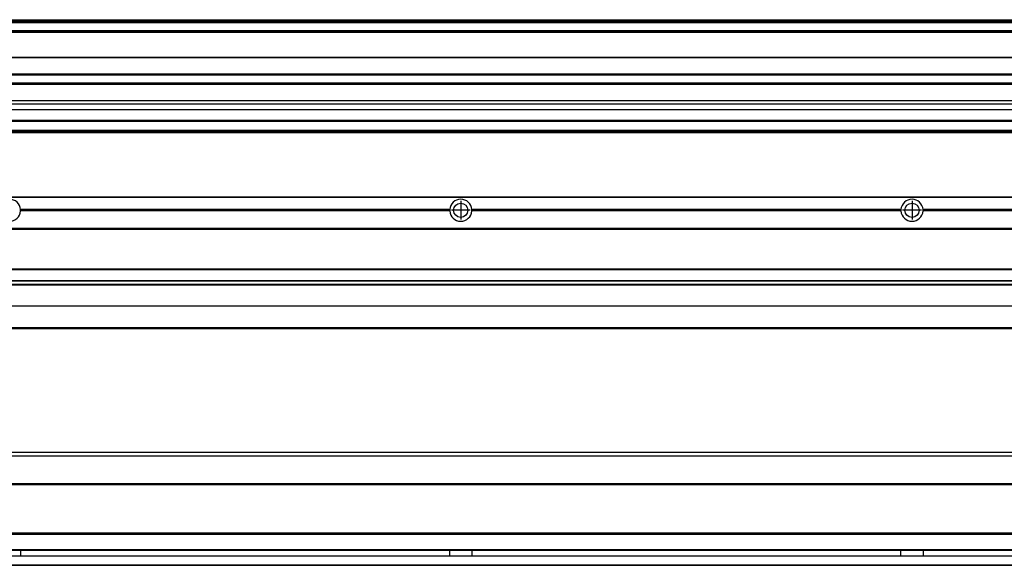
# Model space of a CAD drawing. Header units: inches. Extents: x -381 to 28022, y -418 to 176.
# Tile 18 of 49: x 958 to 1394, y -153 to 89. Entities that reach past the tile are written whole.
import ezdxf

# ---------------------------------------------------------------- set-up
doc = ezdxf.new("R2010")
doc.units = ezdxf.units.IN
doc.linetypes.add('DOT_CENTER', pattern=[14, 12, -1, 0, -1])
doc.layers.add('1', color=7, linetype='Continuous')

# ---------------------------------------------------------------- blocks, each defined once
blk = doc.blocks.new('Modulo_izq__K___29', base_point=(621.12, -53.93))
at = {"color": 7, "linetype": 'Continuous'}
for p, q in [((655.18, 10.47), (2049.18, 10.47)), ((655.18, 10.22), (2049.18, 10.22)), ((1148.29, 4.77), (958.07, 4.77)), ((958.08, 4.47), (958.07, 4.77)), ((958.07, 4.17), (958.08, 4.47)), ((1148.28, 4.47), (958.08, 4.47)), ((1148.29, 4.77), (1148.28, 4.47)), ((1148.28, 4.47), (1148.29, 4.17)), ((1158.08, 4.47), (1158.07, 4.77)), ((1348.29, 4.77), (1158.07, 4.77)), ((1158.07, 4.17), (1158.08, 4.47)), ((1348.28, 4.47), (1158.08, 4.47)), ((1348.29, 4.77), (1348.28, 4.47)), ((1348.28, 4.47), (1348.29, 4.17)), ((1358.08, 4.47), (1358.07, 4.77)), ((1548.29, 4.77), (1358.07, 4.77)), ((1358.07, 4.17), (1358.08, 4.47)), ((1548.28, 4.47), (1358.08, 4.47)), ((1148.29, 4.17), (958.07, 4.17)), ((1348.29, 4.17), (1158.07, 4.17)), ((1548.29, 4.17), (1358.07, 4.17)), ((655.18, -3.53), (2049.18, -3.53)), ((655.18, -3.78), (2049.18, -3.78)), ((2049.18, -4.03), (655.18, -4.03)), ((655.18, -21.53), (2049.18, -21.53)), ((655.18, -21.78), (2049.18, -21.78)), ((655.18, -26.73), (2049.18, -26.73)), ((655.18, -26.82), (2049.18, -26.82)), ((655.18, -28.37), (2049.18, -28.37)), ((655.18, -28.53), (2049.18, -28.53)), ((655.18, -28.65), (2049.18, -28.65)), ((2049.18, -38.02), (655.18, -38.02)), ((2049.18, -38.11), (655.18, -38.11)), ((655.18, -47.53), (2049.43, -47.53)), ((655.18, -48.03), (2051.18, -48.03))]:
    blk.add_line(p, q, dxfattribs=at)
for centre in [(1153.18, 4.47), (1353.18, 4.47)]:
    blk.add_circle(centre, 3.15, dxfattribs=at)
for centre, start, end in [((953.18, 4.47), 3.5101, 176.4899), ((1153.18, 4.47), 3.5101, 176.4899), ((1353.18, 4.47), 3.5101, 176.4899), ((953.18, 4.47), 183.5101, 356.4899), ((1153.18, 4.47), 183.5101, 356.4899), ((1353.18, 4.47), 183.5101, 356.4899)]:
    blk.add_arc(centre, 4.9, start, end, dxfattribs=at)
at = {"layer": '1', "color": 2, "linetype": 'DOT_CENTER'}
for p, q in [((1157.33, 4.47), (1149.03, 4.47)), ((1153.18, 8.62), (1153.18, 0.32)), ((1357.33, 4.47), (1349.03, 4.47)), ((1353.18, 8.62), (1353.18, 0.32))]:
    blk.add_line(p, q, dxfattribs=at)
blk = doc.blocks.new('F-270__37', base_point=(621.12, -75.97))
blk.add_blockref('Modulo_izq__K___29', (621.12, -53.93))
blk = doc.blocks.new('Alzado2', base_point=(2889, -32))
blk.add_blockref('F-270__37', (621.12, -75.97))
blk = doc.blocks.new('Modulo_izq__K___57', base_point=(621.12, 38.97))
at = {"color": 7, "linetype": 'Continuous'}
for p, q in [((655.18, 88.97), (2049.18, 88.97)), ((655.18, 88.96), (2049.18, 88.96)), ((655.18, 88.35), (2049.18, 88.35)), ((655.18, 88.03), (2049.18, 88.03)), ((655.18, 87.7), (2049.18, 87.7)), ((2051.18, 83.99), (662.68, 83.99)), ((762.18, 83.97), (2051.18, 83.97)), ((780.93, 83.47), (2051.18, 83.47)), ((791.42, 72.41), (2051.18, 72.41)), ((791.42, 72.16), (2051.18, 72.16)), ((2051.18, 64.79), (791.42, 64.79)), ((791.42, 64.54), (2051.18, 64.54)), ((791.42, 60.91), (2051.18, 60.91)), ((791.42, 60.41), (2051.18, 60.41)), ((777.68, 53.15), (2051.18, 53.15)), ((762.36, 49.16), (2051.18, 49.16)), ((762.4, 49.19), (2051.18, 49.19)), ((2051.18, 51.48), (777.68, 51.48)), ((662.68, 44.48), (2051.13, 44.48)), ((662.68, 44.04), (2051.13, 44.04)), ((655.18, 39.47), (2051.13, 39.47)), ((662.68, 39.97), (2051.13, 39.97)), ((655.18, 39.22), (2051.13, 39.22)), ((655.18, 38.97), (2051.13, 38.97))]:
    blk.add_line(p, q, dxfattribs=at)
blk = doc.blocks.new('F-270__65', base_point=(621.12, 38.97))
blk.add_blockref('Modulo_izq__K___57', (621.12, 38.97))
blk = doc.blocks.new('Inferior2', base_point=(2889, 64.72))
blk.add_blockref('F-270__65', (621.12, 38.97))
blk = doc.blocks.new('Modulo_izq__K___84', base_point=(621.12, -154.47))
at = {"color": 7, "linetype": 'Continuous'}
for p, q in [((2051.13, -102.97), (655.18, -102.97)), ((655.18, -104.47), (2023.77, -104.47)), ((655.18, -116.72), (2049.18, -116.72)), ((655.18, -116.97), (2049.18, -116.97)), ((2049.18, -117.22), (655.18, -117.22)), ((2049.18, -138.72), (655.18, -138.72)), ((2049.18, -138.97), (655.18, -138.97)), ((655.18, -139.22), (2049.18, -139.22)), ((655.18, -145.97), (2049.18, -145.97)), ((655.18, -146.22), (2049.18, -146.22)), ((958.08, -146.3), (958.07, -146.98)), ((958.07, -146.98), (958.07, -147.23)), ((958.07, -147.23), (958.07, -147.72)), ((958.07, -147.72), (958.08, -148.43)), ((958.08, -146.22), (958.08, -146.3)), ((1148.28, -146.3), (1148.28, -146.22)), ((1148.28, -146.52), (1148.28, -146.3)), ((1148.29, -147.23), (1148.28, -146.52)), ((1148.28, -148.43), (1148.29, -147.72)), ((1148.29, -147.72), (1148.29, -147.23)), ((1158.08, -146.3), (1158.07, -146.98)), ((1158.07, -146.98), (1158.07, -147.23)), ((1158.07, -147.23), (1158.07, -147.72)), ((1158.07, -147.72), (1158.08, -148.43)), ((1158.08, -146.22), (1158.08, -146.3)), ((1348.28, -146.3), (1348.28, -146.22)), ((1348.28, -146.52), (1348.28, -146.3)), ((1348.29, -147.23), (1348.28, -146.52)), ((1348.28, -148.43), (1348.29, -147.72)), ((1348.29, -147.72), (1348.29, -147.23)), ((1358.08, -146.3), (1358.07, -146.98)), ((1358.07, -146.98), (1358.07, -147.23)), ((1358.07, -147.23), (1358.07, -147.72)), ((1358.07, -147.72), (1358.08, -148.43)), ((1358.08, -146.22), (1358.08, -146.3)), ((655.18, -148.72), (2049.18, -148.72)), ((2049.18, -148.97), (655.18, -148.97)), ((655.18, -152.72), (2049.18, -152.72)), ((958.08, -148.43), (958.08, -148.65)), ((958.08, -148.65), (958.08, -148.72)), ((1148.28, -148.65), (1148.28, -148.43)), ((1148.28, -148.72), (1148.28, -148.65)), ((1158.08, -148.43), (1158.08, -148.65)), ((1158.08, -148.65), (1158.08, -148.72)), ((1348.28, -148.65), (1348.28, -148.43)), ((1348.28, -148.72), (1348.28, -148.65)), ((1358.08, -148.43), (1358.08, -148.65)), ((1358.08, -148.65), (1358.08, -148.72)), ((655.18, -152.97), (2049.18, -152.97))]:
    blk.add_line(p, q, dxfattribs=at)
blk = doc.blocks.new('F-270__90', base_point=(621.12, -154.47))
blk.add_blockref('Modulo_izq__K___84', (621.12, -154.47))
blk = doc.blocks.new('Superior1', base_point=(2889, -128.72))
blk.add_blockref('F-270__90', (621.12, -154.47))

msp = doc.modelspace()

# ---------------------------------------------------------------- block references
for name, p in [('Inferior2', (2889, 64.72)), ('Alzado2', (2889, -32)), ('Superior1', (2889, -128.72))]:
    msp.add_blockref(name, p)

doc.saveas('drawing.dxf')
